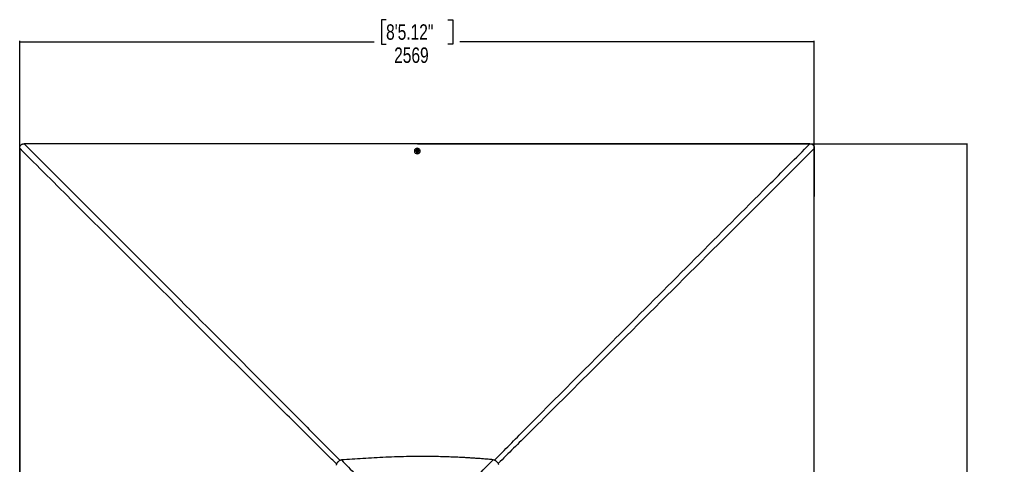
# Model space of a CAD drawing. Header units: millimetres. Extents: x 2575 to 18042, y 835 to 16320.
# Tile 64 of 64: x 3742 to 10107, y 13445 to 16320. Entities that reach past the tile are written whole.
import ezdxf

# ---------------------------------------------------------------- set-up
doc = ezdxf.new("R2010")
doc.units = ezdxf.units.MM
doc.header["$LTSCALE"] = 2
doc.layers.add('COMPONENT_GEOMETRY', color=7, linetype='Continuous')
doc.styles.add('SLDTEXTSTYLE0', font='TXT', dxfattribs={"width": 0.75})
doc.dimstyles.new('SLDDIMSTYLE1', dxfattribs={"dimtxt": 100, "dimasz": 6.604, "dimexe": 0, "dimexo": 0.0625, "dimgap": 25, "dimtad": 0, "dimtih": 1, "dimtoh": 1, "dimdec": 0, "dimrnd": 1e-09, "dimzin": 12, "dimdsep": 46, "dimtxsty": 'SLDTEXTSTYLE0', "dimsah": 1, "dimcen": 0.09, "dimadec": 0, "dimazin": 3, "dimtfac": 1, "dimtdec": 0, "dimtofl": 0, "dimtmove": 0, "dimatfit": 3, "dimfxl": 1, "dimfrac": 2, "dimtolj": 1, "dimtzin": 12, "dimarcsym": 0})

# ---------------------------------------------------------------- blocks, each defined once
blk = doc.blocks.new('_D_2')
at = {"layer": 'COMPONENT_GEOMETRY', "color": 7}
for p, q in [((6313.1, 15517.2), (9870.4, 15517.2)), ((9864, 15517.2), (9864, 13113)), ((9663.9, 13092.7), (9633.5, 13092.7)), ((9633.5, 13092.7), (9633.5, 12933.9)), ((10064.1, 13092.7), (10094.6, 13092.7)), ((10094.6, 13092.7), (10094.6, 12933.9)), ((9633.5, 12933.9), (9663.9, 12933.9)), ((10094.6, 12933.9), (10064.1, 12933.9)), ((9864, 10380.1), (9864, 12784.3)), ((6313.1, 10380.1), (9870.4, 10380.1))]:
    blk.add_line(p, q, dxfattribs=at)
for points in [[(9864, 15517.2), (9863, 15510.6), (9865, 15510.6)], [(9864, 10380.1), (9865, 10386.7), (9863, 10386.7)]]:
    blk.add_solid(points, dxfattribs=at)
at = {"layer": 'COMPONENT_GEOMETRY', "color": 7, "char_height": 100, "attachment_point": 1, "style": 'SLDTEXTSTYLE0'}
for s, insert in [('8\'5.12"', (9663.9, 13062.8)), ('2569', (9716.2, 12913.2))]:
    blk.add_mtext(s, dxfattribs=dict(at, insert=insert))
blk = doc.blocks.new('_D_3')
at = {"layer": 'COMPONENT_GEOMETRY', "color": 7}
for p, q in [((6110.5, 16320.1), (6080, 16320.1)), ((6080, 16320.1), (6080, 16161.4)), ((6510.6, 16320.1), (6541.1, 16320.1)), ((6541.1, 16320.1), (6541.1, 16161.4)), ((3742, 12951.2), (3742, 16182.5)), ((3742, 16176.1), (6033.7, 16176.1)), ((8879.1, 16176.1), (6587.3, 16176.1)), ((8879.1, 12951.2), (8879.1, 16182.5)), ((6080, 16161.4), (6110.5, 16161.4)), ((6541.1, 16161.4), (6510.6, 16161.4))]:
    blk.add_line(p, q, dxfattribs=at)
for points in [[(3742, 16176.1), (3748.6, 16175.1), (3748.6, 16177.1)], [(8879.1, 16176.1), (8872.5, 16177.1), (8872.5, 16175.1)]]:
    blk.add_solid(points, dxfattribs=at)
at = {"layer": 'COMPONENT_GEOMETRY', "color": 7, "char_height": 100, "attachment_point": 1, "style": 'SLDTEXTSTYLE0'}
for s, insert in [('8\'5.12"', (6110.5, 16290.3)), ('2569', (6162.8, 16140.7))]:
    blk.add_mtext(s, dxfattribs=dict(at, insert=insert))

msp = doc.modelspace()

# ---------------------------------------------------------------- linework, layer by layer
at = {"color": 7, "linetype": 'Continuous', "lineweight": 25}
for p, q in [((6293.48, 15472), (6293.49, 15470.33)), ((6302.78, 15472.39), (6302.78, 15472.03)), ((6308.82, 15474.92), (6310.8, 15477.43)), ((6310.3, 15472.17), (6308.82, 15474.92)), ((6309.3, 15474.04), (6309.81, 15474.69)), ((6309.81, 15474.69), (6310.8, 15475.94)), ((6313.76, 15471.92), (6310.3, 15472.17)), ((6310.8, 15477.43), (6314.25, 15477.18)), ((6310.8, 15475.94), (6310.8, 15477.43)), ((6310.8, 15475.94), (6312.53, 15475.81)), ((6312.53, 15475.81), (6314.25, 15475.69)), ((6315.73, 15474.43), (6313.76, 15471.92)), ((6314.25, 15477.18), (6315.73, 15474.43)), ((6314.25, 15475.69), (6314.25, 15477.18)), ((6314.25, 15475.69), (6314.99, 15474.31)), ((6314.99, 15474.31), (6315.25, 15473.83)), ((6321.78, 15472.07), (6321.78, 15472.44)), ((6331.09, 15470.42), (6331.08, 15472.1)), ((5799.64, 13461.47), (5799.53, 13461.36))]:
    msp.add_line(p, q, dxfattribs=at)
at = {"color": 7, "linetype": 'Continuous', "lineweight": 25, "flags": 128}
for points in [[(3741.88, 15488.58), (3741.92, 14859.22), (3741.95, 14229.86), (3741.96, 13589.26), (3741.97, 12948.67)], [(6310.54, 15517.23), (5669.94, 15517.24), (5029.34, 15517.25), (4399.99, 15517.28), (3770.64, 15517.32)], [(6293.49, 15470.33), (6293.5, 15469.68), (6294.02, 15466.47), (6295.23, 15463.42), (6297.1, 15460.63), (6299.56, 15458.21), (6302.5, 15456.27), (6305.82, 15454.86), (6309.39, 15454.06), (6313.07, 15453.87), (6316.72, 15454.33), (6320.2, 15455.4), (6323.37, 15457.04), (6326.12, 15459.2), (6328.34, 15461.79), (6329.94, 15464.71), (6330.86, 15467.84), (6331.09, 15470.42)], [(6330.55, 15475.95), (6329.34, 15479.01), (6327.47, 15481.8), (6325.01, 15484.21), (6322.07, 15486.16), (6318.75, 15487.56), (6315.18, 15488.37), (6311.5, 15488.55), (6307.85, 15488.1), (6304.37, 15487.03), (6301.2, 15485.38), (6298.45, 15483.22), (6296.23, 15480.64), (6294.63, 15477.72), (6293.71, 15474.58), (6293.5, 15471.35), (6294.01, 15468.14), (6295.23, 15465.09), (6297.1, 15462.3), (6299.56, 15459.88), (6302.5, 15457.94), (6305.82, 15456.53), (6309.39, 15455.73), (6313.07, 15455.55), (6316.72, 15456), (6320.2, 15457.07), (6323.37, 15458.72), (6326.12, 15460.87), (6328.34, 15463.46), (6329.94, 15466.38), (6330.86, 15469.52), (6331.07, 15472.75), (6330.55, 15475.95)], [(6308.63, 15480.11), (6308.03, 15479.87), (6305.9, 15478.59), (6304.23, 15476.84), (6303.17, 15474.77), (6302.78, 15472.52), (6303.1, 15470.27), (6304.1, 15468.17), (6305.7, 15466.39), (6307.79, 15465.05), (6310.22, 15464.26), (6312.8, 15464.08), (6315.34, 15464.51), (6317.65, 15465.53), (6319.57, 15467.06), (6320.94, 15468.99), (6321.67, 15471.17), (6321.71, 15473.44), (6321.05, 15475.64), (6319.73, 15477.59), (6317.87, 15479.17), (6315.9, 15480.13)], [(6302.78, 15472.03), (6303.1, 15469.9), (6304.1, 15467.81), (6305.7, 15466.02), (6307.8, 15464.69), (6310.22, 15463.9), (6312.8, 15463.71), (6315.34, 15464.15), (6317.65, 15465.17), (6319.57, 15466.7), (6320.94, 15468.62), (6321.68, 15470.8), (6321.78, 15472.07)], [(6312.67, 15478.83), (6310.83, 15478.65), (6309.21, 15477.86), (6308.05, 15476.58), (6307.54, 15475.02), (6307.75, 15473.4), (6308.65, 15471.97), (6310.1, 15470.96), (6311.89, 15470.52), (6313.73, 15470.7), (6315.35, 15471.49), (6316.5, 15472.77), (6317.01, 15474.34), (6316.8, 15475.95), (6315.9, 15477.38), (6314.45, 15478.39), (6312.67, 15478.83)], [(8850.43, 15517.32), (8221.08, 15517.28), (7591.73, 15517.25), (6951.13, 15517.24), (6310.54, 15517.23)], [(6315.21, 15473.77), (6315.14, 15473.99), (6314.99, 15474.31)], [(8879.1, 12948.67), (8879.11, 13589.26), (8879.12, 14229.86), (8879.15, 14859.21), (8879.19, 15488.56)]]:
    msp.add_lwpolyline(points, dxfattribs=at)
at = {"color": 7, "linetype": 'Continuous', "lineweight": 25}
for centre, radius, start, end in [((6312.29, 15470.13), 10.63, 85.89078, 110.138614), ((6311.77, 15473.13), 2.5, 141.532823, 162.582935), ((6312.25, 15472.66), 3.16, 84.918237, 140.225388), ((6312.38, 15472.8), 3.02, 30.104404, 87.289948), ((6312.29, 15470.13), 10.63, 70.14474, 85.89078)]:
    msp.add_arc(centre, radius, start, end, dxfattribs=at)
for points, knots in [([(3741.88, 15488.58), (3741.95, 15490.54), (3742.07, 15494.44), (3743.19, 15499.6), (3744.9, 15503.91), (3746.97, 15507.4), (3749.66, 15510.44), (3753.73, 15513.64), (3759, 15515.91), (3765.06, 15517.14), (3768.78, 15517.26), (3770.64, 15517.32)], [0, 0, 0, 0, 0.12642219, 0.25257182, 0.33946596, 0.42625811, 0.51366099, 0.6010777, 0.75967339, 0.8797284, 1, 1, 1, 1]), ([(8850.43, 15517.32), (8852.37, 15517.26), (8856.27, 15517.13), (8861.42, 15516.01), (8865.77, 15514.31), (8869.23, 15512.24), (8872.3, 15509.56), (8875.49, 15505.47), (8877.77, 15500.21), (8879.01, 15494.15), (8879.13, 15490.44), (8879.19, 15488.56)], [0, 0, 0, 0, 0.125074, 0.2528462, 0.338625, 0.426559, 0.5124713, 0.6014208, 0.7600165, 0.8786617, 1, 1, 1, 1]), ([(6802.78, 13475.08), (6792.07, 13476.02), (6771.36, 13477.84), (6741.17, 13480.29), (6712.56, 13482.47), (6685.12, 13484.41), (6658.54, 13486.17), (6632.69, 13487.74), (6600.71, 13489.53), (6562.82, 13491.4), (6519.17, 13493.16), (6472.03, 13494.65), (6421.32, 13495.74), (6367.06, 13496.28), (6313.88, 13496.22), (6252.92, 13495.48), (6184.35, 13493.76), (6108.42, 13490.78), (6034.16, 13486.99), (5961.64, 13482.63), (5891.04, 13477.97), (5844.64, 13474.87), (5821.79, 13473.34)], [0, 0, 0, 0, 0.03284799, 0.06348373, 0.09252046, 0.12049064, 0.147532, 0.17388277, 0.19957404, 0.24537683, 0.28974826, 0.33297735, 0.38943765, 0.44462688, 0.49870337, 0.55182116, 0.63081412, 0.70813342, 0.7838893, 0.85787725, 0.93004748, 1, 1, 1, 1]), ([(5799.53, 13461.36), (5798.52, 13460.28), (5796.51, 13458.13), (5793.97, 13454.53), (5791.53, 13450.27), (5789.3, 13445.18), (5788.22, 13441.24), (5787.67, 13439.22)], [0, 0, 0, 0, 0.1744124, 0.3467131, 0.5184953, 0.7532276, 1, 1, 1, 1]), ([(5821.79, 13473.34), (5820.44, 13472.98), (5817.77, 13472.28), (5813.95, 13470.88), (5809.55, 13468.87), (5804.58, 13465.94), (5801.3, 13462.97), (5799.64, 13461.47)], [0, 0, 0, 0, 0.1652591, 0.3248597, 0.4794964, 0.7365719, 1, 1, 1, 1]), ([(5821.79, 13473.34), (5852.43, 13441.95), (5913.7, 13379.18), (5989.61, 13300.16), (6049.68, 13236.41), (6089.2, 13193.4), (6123.22, 13155.28), (6151.83, 13122.08), (6169.94, 13099.07), (6178.99, 13087.56)], [0, 0, 0, 0, 0.2498244, 0.4996596, 0.6246518, 0.7496414, 0.8331026, 0.9165658, 1, 1, 1, 1]), ([(6444.23, 13087.57), (6454.02, 13099.99), (6473.6, 13124.82), (6504.65, 13160.6), (6536.24, 13195.96), (6579.14, 13242.58), (6633.54, 13300.27), (6711.67, 13381.66), (6768.32, 13439.75), (6802.78, 13475.08)], [0, 0, 0, 0, 0.0897639, 0.1795426, 0.2695103, 0.35948, 0.5397535, 0.7200459, 1, 1, 1, 1]), ([(6839.04, 13442.95), (6838.25, 13444.92), (6836.69, 13448.8), (6833.45, 13454.31), (6829.54, 13459.41), (6825.42, 13463.47), (6821.48, 13466.56), (6817.89, 13468.91), (6811.84, 13472.23), (6806.61, 13473.87), (6802.78, 13475.08)], [0, 0, 0, 0, 0.1264787, 0.2490105, 0.3787287, 0.507737, 0.5912047, 0.6758374, 0.7620547, 1, 1, 1, 1])]:
    msp.add_open_spline(points, degree=3, knots=knots, dxfattribs=at)
at = {"color": 8, "linetype": 'Continuous', "lineweight": 25}
for points, knots in [([(5790.65, 13447.94), (5780.02, 13458.42), (5699.73, 13537.51), (5550.17, 13685.71), (5272.58, 13961.56), (4787.29, 14445.09), (4254.03, 14977.26), (3859.4, 15371.25), (3741.88, 15488.58)], [0, 0, 0, 0, 0.01551065, 0.11703813, 0.21856619, 0.42162352, 0.82775609, 1, 1, 1, 1]), ([(3770.64, 15517.32), (3977.31, 15310.67), (4371.63, 14916.39), (4904.16, 14383.54), (5298.98, 13987.98), (5575.07, 13710.63), (5723.39, 13561.21), (5802.53, 13481.01), (5813.01, 13470.4)], [0, 0, 0, 0, 0.30314306, 0.57838425, 0.78144627, 0.88297756, 0.9845092, 1, 1, 1, 1]), ([(6811.38, 13471.91), (6877.19, 13538.5), (7047.07, 13710.38), (7322.25, 13986.71), (7845.33, 14511.37), (8354.92, 15021.44), (8759.83, 15426.64), (8850.43, 15517.32)], [0, 0, 0, 0, 0.0973305, 0.2512385, 0.4051468, 0.866887, 1, 1, 1, 1]), ([(8879.19, 15488.56), (8672.46, 15282), (8267.25, 14877.1), (7757.09, 14367.65), (7348.58, 13960.38), (7072.74, 13685.69), (6901.35, 13516.29), (6835.26, 13450.96)], [0, 0, 0, 0, 0.3037022, 0.5952803, 0.7492989, 0.9033177, 1, 1, 1, 1])]:
    msp.add_open_spline(points, degree=3, knots=knots, dxfattribs=at)

# ---------------------------------------------------------------- dimensions: what is measured, and where the dimension line sits
at = {"layer": 'COMPONENT_GEOMETRY', "color": 7}
dim = msp.add_linear_dim(base=(3741.97, 16176.11), p1=(8879.1, 12948.67), p2=(3741.97, 12948.67), dimstyle='SLDDIMSTYLE1', dxfattribs=at)
dim.commit()
dim.dimension.update_dxf_attribs({"geometry": '_D_3', "text_midpoint": (6310.53, 16176.11), "dimtype": 160})
dim = msp.add_linear_dim(base=(9864.02, 15517.23), p1=(6310.54, 10380.1), p2=(6310.54, 15517.23), angle=90, dimstyle='SLDDIMSTYLE1', dxfattribs=at)
dim.commit()
dim.dimension.update_dxf_attribs({"geometry": '_D_2', "text_midpoint": (9864.02, 12948.66), "dimtype": 160})

doc.saveas('drawing.dxf')
